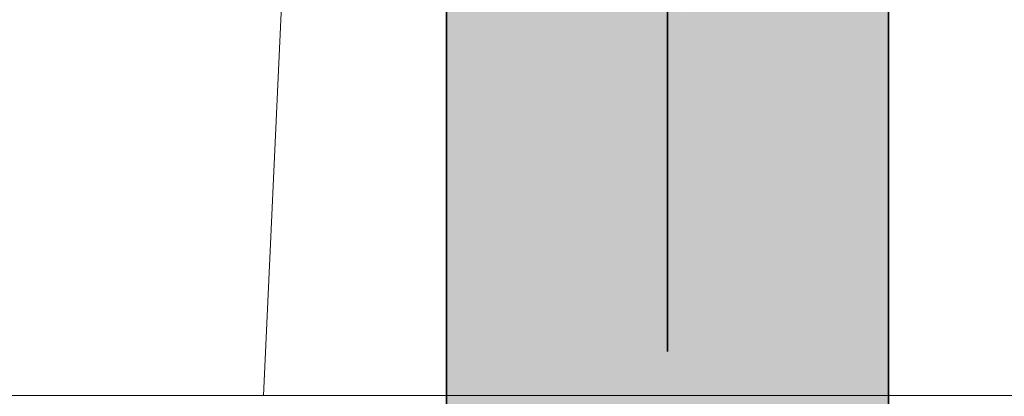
# Model space of a CAD drawing. Extents: x -297 to 573, y -46 to 548.
# Tile 236 of 256: x 278.442 to 280.894, y 445.668 to 446.607. Entities that reach past the tile are written whole.
import ezdxf

# ---------------------------------------------------------------- set-up
doc = ezdxf.new("R2010")
doc.units = 0
doc.layers.get('0').update_dxf_attribs({"lineweight": 35})
doc.layers.add('0-Shading', color=7, linetype='Continuous', lineweight=35)
doc.layers.add('5_EG-AUSBAU', color=7, linetype='Continuous', lineweight=25)
doc.layers.add('H_Ruecklauf', color=5, linetype='Continuous', lineweight=35, true_color=0x0000ff)

# ---------------------------------------------------------------- blocks, each defined once
blk = doc.blocks.new('Shading-A07ALD351N', base_point=(317.7571, 397.531))
at = {"layer": '0-Shading', "color": 174, "true_color": 0x0000b0}
for points in [[(279.6661, 445.1855), (279.5483, 445.1855), (279.6661, 447.3218)], [(280.444, 443.2053), (280.605, 443.2053), (280.444, 447.3218)], [(280.605, 443.2053), (280.444, 447.3218), (280.605, 447.3218)], [(279.5051, 444.401), (279.6281, 446.6328), (279.5051, 446.6328)]]:
    blk.add_solid(points, dxfattribs=at)
at = {"layer": '0-Shading', "color": 5, "true_color": 0x0000f5}
for points in [[(280.0551, 446.4824), (279.6661, 446.4824), (280.0551, 447.3218)], [(279.6661, 446.4824), (280.0551, 447.3218), (279.6661, 447.3218)], [(280.0551, 446.4824), (280.366, 447.3218), (280.0551, 447.3218)], [(280.0551, 443.2053), (280.173, 443.2053), (280.444, 447.3218)], [(280.173, 443.2053), (280.444, 443.2053), (280.444, 447.3218)], [(280.2582, 445.3552), (280.0551, 445.3552), (280.4389, 447.2681)], [(280.0551, 445.3552), (280.4389, 447.2681), (280.4191, 447.2681)], [(280.0551, 446.4824), (280.3289, 447.0735), (280.2741, 447.0735)], [(280.1547, 446.4824), (280.0551, 446.4824), (280.3289, 447.0735)], [(280.2053, 446.1445), (280.0551, 446.1445), (280.3821, 447.0735)], [(280.0551, 446.1445), (280.3821, 447.0735), (280.3289, 447.0735)], [(279.6661, 445.1855), (280.0551, 446.4824), (279.6661, 446.4824)], [(280.0551, 446.1445), (279.9537, 446.1445), (280.0551, 446.4824)], [(280.0551, 446.1445), (280.1547, 446.4824), (280.0551, 446.4824)], [(279.8406, 445.1855), (279.6661, 445.1855), (280.0551, 446.1445)], [(279.6661, 445.1855), (280.0551, 446.1445), (279.9537, 446.1445)], [(279.6661, 444.4055), (279.8797, 444.4055), (280.0551, 446.1445)], [(280.0551, 445.3552), (279.9755, 445.3552), (280.0551, 446.1445)], [(280.0551, 445.3552), (280.2053, 446.1445), (280.0551, 446.1445)]]:
    blk.add_solid(points, dxfattribs=at)
blk = doc.blocks.new('Referenz-A07ALD4Q1N', base_point=(-101.907, -12.8362))
at = {"layer": '5_EG-AUSBAU', "color": 0, "lineweight": 13}
for p, q in [((279.3274, 451.6936), (279.0493, 445.6698)), ((236.2048, 445.6698), (279.0493, 445.6698)), ((279.0493, 445.6698), (300.8778, 445.6698))]:
    blk.add_line(p, q, dxfattribs=at)
blk = doc.blocks.new('Rohr - 1703-A07ALD5K1N', base_point=(280.0551, 445.7797))
at = {"color": 0, "linetype": 'ByBlock', "lineweight": -2, "ltscale": 0.35}
blk.add_line((280.0551, 448.1468), (280.0551, 445.7797), dxfattribs=at)
blk = doc.blocks.new('Geometrie-A07ALD941N', base_point=(215.2199, 390.469))
at = {"layer": 'H_Ruecklauf', "lineweight": -2}
for p, q in [((279.5051, 447.3218), (279.5051, 443.2053)), ((280.6051, 443.2053), (280.6051, 447.3218))]:
    blk.add_line(p, q, dxfattribs=at)

msp = doc.modelspace()

# ---------------------------------------------------------------- block references
at = {"color": 251, "lineweight": 25, "ltscale": 0.25, "true_color": 0x585858}
msp.add_blockref('Referenz-A07ALD4Q1N', (-101.907, -12.8362), dxfattribs=at)
at = {"linetype": 'Continuous', "ltscale": 0.35}
msp.add_blockref('Geometrie-A07ALD941N', (215.2199, 390.469), dxfattribs=at)
msp.add_blockref('Shading-A07ALD351N', (317.7571, 397.531))
at = {"layer": 'H_Ruecklauf', "ltscale": 0.35}
msp.add_blockref('Rohr - 1703-A07ALD5K1N', (280.0551, 445.7797), dxfattribs=at)

doc.saveas('drawing.dxf')
